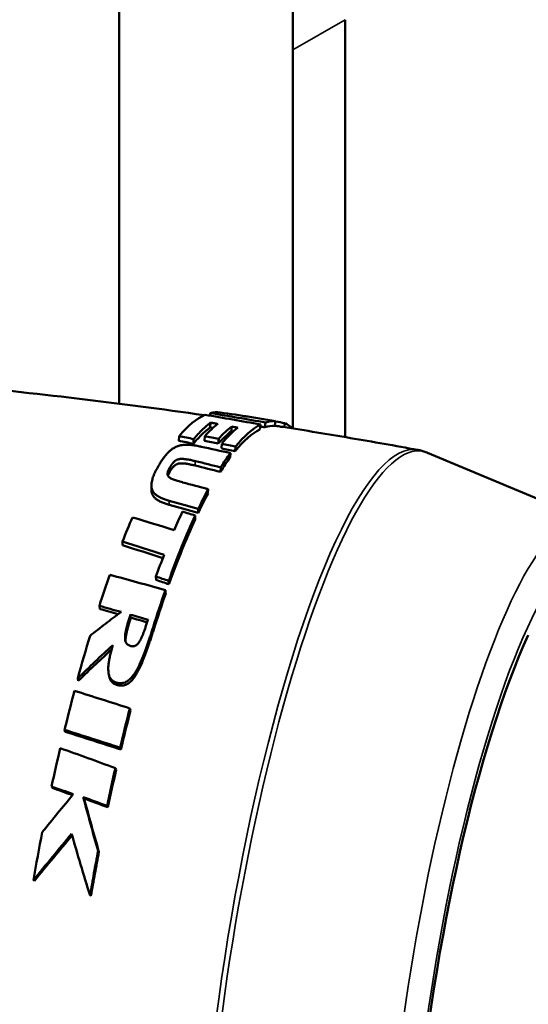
# Model space of a CAD drawing. Header units: millimetres. Extents: x 0 to 2239, y -60 to 841.
# Tile 75 of 165: x 974.63 to 979.8, y 235.39 to 245.4. Entities that reach past the tile are written whole.
import ezdxf

# ---------------------------------------------------------------- set-up
doc = ezdxf.new("R2010")
doc.units = ezdxf.units.MM
doc.layers.add('Sichtbar (ISO)', color=7, linetype='Continuous', lineweight=50)
doc.layers.add('Sichtbar schmal (ISO)', color=7, linetype='Continuous', lineweight=35)

msp = doc.modelspace()

# ---------------------------------------------------------------- linework, layer by layer
at = {"layer": 'Sichtbar (ISO)'}
for p, q in [((975.638, 246.117), (975.638, 241.496)), ((977.936, 241.156), (977.936, 245.402)), ((977.405, 241.243), (977.405, 245.096)), ((976.562, 241.374), (976.566, 241.401)), ((976.564, 241.254), (976.569, 241.303)), ((977.121, 241.255), (977.127, 241.304)), ((977.221, 241.27), (977.229, 241.32)), ((977.318, 241.257), (977.325, 241.296)), ((976.778, 241.214), (976.783, 241.263)), ((977.07, 241.234), (977.077, 241.283)), ((976.245, 241.119), (976.248, 241.166)), ((976.393, 241.088), (976.396, 241.135)), ((976.506, 241.119), (976.509, 241.167)), ((976.647, 241.09), (976.651, 241.137)), ((976.679, 241.042), (976.683, 241.089)), ((976.767, 240.947), (976.77, 240.993)), ((976.817, 241.012), (976.821, 241.059)), ((980.428, 240.303), (978.776, 240.996)), ((976.668, 240.802), (976.671, 240.848)), ((975.966, 240.625), (975.967, 240.667)), ((976.542, 240.584), (976.543, 240.627)), ((976.441, 240.383), (976.442, 240.424)), ((976.411, 240.318), (976.411, 240.359)), ((975.673, 240.056), (975.672, 240.093)), ((976.016, 239.702), (976.013, 239.737)), ((976.145, 239.659), (976.142, 239.694)), ((976.111, 239.566), (976.109, 239.599)), ((975.441, 239.407), (975.437, 239.438)), ((975.756, 239.319), (975.752, 239.35)), ((975.223, 238.677), (975.217, 238.701)), ((975.538, 238.72), (975.533, 238.745)), ((975.639, 238.63), (975.633, 238.654)), ((975.754, 238.374), (975.748, 238.396)), ((975.09, 238.158), (975.083, 238.178)), ((975.655, 237.978), (975.648, 237.997)), ((975.607, 237.77), (975.6, 237.788)), ((974.96, 237.587), (974.951, 237.602)), ((975.282, 237.479), (975.274, 237.493)), ((975.524, 237.39), (975.516, 237.404)), ((975.433, 236.937), (975.424, 236.947)), ((974.776, 236.643), (974.766, 236.649))]:
    msp.add_line(p, q, dxfattribs=at)
for centre, major_axis, ratio, start_param, end_param in [((975.879, 235.988), (0.787, 5.418), 0.21165, 0.000004, 0.085177), ((977.813, 204.428), (-27.36, 29.981), 0.82084, 5.463556, 5.478827), ((975.879, 235.988), (0.788, 5.418), 0.213341, 0.129588, 0.331465), ((976.088, 235.956), (0.811, 5.416), 0.212553, 0.209424, 0.30976), ((978.014, 202.561), (32.206, -29.572), 0.808733, 2.232903, 2.247004), ((978.102, 204.694), (26.562, -29.8), 0.831353, 2.345436, 2.354336), ((976.412, 235.906), (0.845, 5.411), 0.211234, 0.024081, 0.108976), ((976.412, 235.906), (0.845, 5.412), 0.211479, 6.147664, 6.222017), ((976.221, 235.934), (0.818, 5.366), 0.211911, 0.214534, 0.314883), ((976.221, 235.935), (0.825, 5.415), 0.211911, 0.21454, 0.314886), ((976.281, 235.926), (0.831, 5.414), 0.211562, 0.216795, 0.339729), ((976.412, 235.906), (0.837, 5.362), 0.210987, 0.149908, 0.344716), ((976.412, 235.906), (0.845, 5.411), 0.210987, 0.149908, 0.344716), ((977.755, 204.29), (27.39, -30.046), 0.822216, 2.321854, 2.323121), ((976.412, 235.906), (0.837, 5.362), 0.211234, 0.024082, 0.108976), ((977.216, 201.702), (34.302, -29.971), 0.786446, 2.192628, 2.196193), ((977.258, 201.815), (-34.26, 29.955), 0.785237, 5.334762, 5.338334), ((977.349, 201.627), (34.173, -30.063), 0.789606, 2.194791, 2.198182), ((977.392, 201.74), (-34.132, 30.044), 0.7884, 5.336913, 5.34031), ((977.338, 201.58), (-34.524, 30.106), 0.784857, 5.324932, 5.328228), ((977.205, 201.471), (35.047, -30.034), 0.780174, 2.170447, 2.177515), ((976.412, 235.906), (0.844, 5.411), 0.210766, 0.382093, 0.453771), ((977.299, 201.474), (34.569, -30.114), 0.785971, 2.18267, 2.185959), ((976.797, 204.366), (-31.117, 29.236), 0.766818, 5.340001, 5.34672), ((976.412, 235.906), (0.837, 5.362), 0.210766, 0.382093, 0.453771), ((976.775, 204.27), (31.19, -29.225), 0.767761, 2.197192, 2.203896), ((976.557, 204.772), (31.945, -28.612), 0.750233, 2.162819, 2.169552), ((976.412, 235.906), (-0.844, -5.411), 0.21057, 3.686141, 3.757882), ((976.362, 206.202), (-31.173, 27.669), 0.733119, 5.287115, 5.295008), ((976.412, 235.906), (0.836, 5.362), 0.21057, 0.544548, 0.616289), ((976.359, 206.121), (31.262, -27.638), 0.733796, 2.144066, 2.151941), ((976.287, 235.925), (-0.833, -5.413), 0.211905, 3.773333, 3.832537), ((975.879, 235.988), (0.799, 5.416), 0.217014, 0.670711, 0.743375), ((976.135, 207.827), (30.337, -26.554), 0.7128, 2.12685, 2.138709), ((976.412, 235.906), (-0.843, -5.411), 0.2104, 3.779491, 3.970376), ((975.996, 208.387), (-30.89, 25.868), 0.696076, 5.237364, 5.24923), ((976.007, 208.314), (30.987, -25.83), 0.696557, 2.094729, 2.106168), ((976.287, 235.925), (-0.833, -5.413), 0.212004, 3.905173, 3.964256), ((975.879, 235.988), (0.805, 5.415), 0.218036, 0.834572, 0.912927), ((975.512, 202.384), (38.935, -27.371), 0.720175, 2.025779, 2.03871), ((975.963, 209.069), (-31.263, 25.125), 0.679453, 5.207172, 5.210792), ((975.983, 209.005), (31.366, -25.081), 0.679687, 2.064111, 2.067722), ((976.412, 235.906), (-0.842, -5.412), 0.210247, 3.994449, 4.086668), ((976.412, 235.905), (-0.835, -5.363), 0.210247, 3.994456, 4.086627), ((975.207, 202.894), (-39.011, 26.659), 0.711234, 5.154408, 5.159502), ((975.245, 202.869), (39.098, -26.588), 0.710798, 2.012228, 2.016544), ((975.238, 203.113), (-38.846, 26.493), 0.71025, 5.147396, 5.151547), ((975.279, 203.09), (38.938, -26.421), 0.70972, 2.00469, 2.008543), ((975.879, 235.988), (0.812, 5.415), 0.218834, 0.983838, 1.079033), ((979.8, 235.382), (-0.704, -4.55), 0.211325, 3.773507, 6.266586), ((975.879, 235.988), (0.817, 5.413), 0.219296, 1.106035, 1.187711), ((974.681, 206.821), (36.559, -23.709), 0.669844, 1.953838, 1.967996), ((976.412, 235.906), (-0.84, -5.412), 0.210063, 4.267105, 4.348549), ((976.412, 235.906), (-0.833, -5.363), 0.210059, 4.26711, 4.348543), ((974.403, 207.655), (-36.141, 22.631), 0.661099, 5.073028, 5.087491), ((974.468, 207.642), (36.257, -22.573), 0.659848, 1.93029, 1.944714), ((975.879, 235.988), (0.822, 5.413), 0.219658, 1.225135, 1.301634), ((976.412, 235.906), (-0.839, -5.412), 0.21001, 4.390069, 4.464626), ((976.412, 235.906), (-0.832, -5.363), 0.210004, 4.390072, 4.464623), ((974.574, 212.459), (-33.144, 20.25), 0.590373, 5.041619, 5.047861), ((974.638, 212.441), (33.258, -20.207), 0.58922, 1.899685, 1.905468), ((974.579, 212.849), (-32.588, 19.938), 0.591068, 5.032359, 5.039332), ((974.644, 212.831), (32.706, -19.896), 0.589813, 1.88998, 1.896931), ((975.879, 235.988), (0.83, 5.412), 0.219994, 1.391005, 1.482298)]:
    msp.add_ellipse(centre, major_axis=major_axis, ratio=ratio, start_param=start_param, end_param=end_param, dxfattribs=at)
for points, knots in [([(978.193, 250.848), (978.141, 250.763), (978.091, 250.675), (978.044, 250.584), (977.957, 250.415), (977.879, 250.235), (977.812, 250.045), (977.771, 249.928), (977.734, 249.806), (977.702, 249.681), (977.646, 249.468), (977.602, 249.244), (977.567, 249.013), (977.489, 248.506), (977.453, 247.969), (977.433, 247.422), (977.404, 246.659), (977.405, 245.877), (977.405, 245.096)], [0.7528753, 0.7528753, 0.7528753, 0.7528753, 0.7681072, 0.7681072, 0.7681072, 0.7962982, 0.7962982, 0.7962982, 0.8136828, 0.8136828, 0.8136828, 0.8433644, 0.8433644, 0.8433644, 0.9087128, 0.9087128, 0.9087128, 1, 1, 1, 1]), ([(963.153, 241.681), (964.015, 241.765), (964.889, 241.829), (966.657, 241.917), (967.55, 241.94), (969.352, 241.944), (970.259, 241.924), (972.082, 241.839), (972.997, 241.775), (974.777, 241.605), (975.642, 241.502), (976.504, 241.379)], [5.2904194, 5.2904194, 5.2904194, 5.2904194, 5.30080919, 5.30080919, 5.31119897, 5.31119897, 5.32158876, 5.32158876, 5.33197855, 5.33197855, 5.34178005, 5.34178005, 5.34178005, 5.34178005]), ([(976.569, 241.303), (976.541, 241.282), (976.512, 241.258), (976.455, 241.202), (976.426, 241.171), (976.396, 241.135)], [-0.1425336, -0.1425336, -0.1425336, -0.1425336, -0.0712693, -0.0712693, -0.000001, -0.000001, -0.000001, -0.000001]), ([(976.642, 241.289), (976.63, 241.292), (976.618, 241.294), (976.593, 241.298), (976.581, 241.301), (976.569, 241.303)], [0.00000503, 0.00000503, 0.00000503, 0.00000503, 0.00797415, 0.00797415, 0.01594309, 0.01594309, 0.01594309, 0.01594309]), ([(976.564, 241.254), (976.536, 241.233), (976.507, 241.209), (976.452, 241.155), (976.423, 241.124), (976.393, 241.088)], [-3.2829255, -3.2829255, -3.2829255, -3.2829255, -3.2142198, -3.2142198, -3.1455186, -3.1455186, -3.1455186, -3.1455186]), ([(976.847, 241.251), (976.836, 241.253), (976.825, 241.255), (976.804, 241.259), (976.794, 241.261), (976.783, 241.263)], [0.00000698, 0.00000698, 0.00000698, 0.00000698, 0.00690243, 0.00690243, 0.01379941, 0.01379941, 0.01379941, 0.01379941]), ([(977.222, 241.272), (977.249, 241.268), (977.277, 241.263), (977.419, 241.241), (977.533, 241.223), (977.762, 241.185), (977.876, 241.166), (978.105, 241.127), (978.219, 241.108), (978.447, 241.067), (978.561, 241.047), (978.675, 241.026)], [5.344503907, 5.344503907, 5.344503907, 5.344503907, 5.344817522, 5.344817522, 5.346122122, 5.346122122, 5.347426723, 5.347426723, 5.348731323, 5.348731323, 5.350035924, 5.350035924, 5.350035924, 5.350035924]), ([(976.045, 240.875), (976.049, 240.881), (976.053, 240.888), (976.056, 240.894), (976.06, 240.9), (976.064, 240.906), (976.068, 240.911), (976.072, 240.917), (976.075, 240.923), (976.079, 240.928), (976.083, 240.933), (976.087, 240.939), (976.09, 240.944), (976.094, 240.949), (976.098, 240.954), (976.102, 240.959), (976.105, 240.963), (976.109, 240.968), (976.113, 240.973), (976.117, 240.977), (976.121, 240.982), (976.124, 240.986), (976.128, 240.99), (976.132, 240.994), (976.136, 240.998), (976.14, 241.002), (976.144, 241.006), (976.148, 241.01), (976.152, 241.014), (976.156, 241.017), (976.16, 241.021), (976.164, 241.024), (976.168, 241.027), (976.173, 241.031), (976.177, 241.034), (976.181, 241.037), (976.186, 241.04), (976.191, 241.043), (976.195, 241.046), (976.2, 241.048), (976.205, 241.051), (976.211, 241.054), (976.216, 241.056), (976.222, 241.059), (976.228, 241.061), (976.235, 241.064), (976.241, 241.066), (976.248, 241.068), (976.256, 241.07), (976.263, 241.072), (976.271, 241.073), (976.28, 241.074), (976.288, 241.076), (976.297, 241.076), (976.306, 241.077), (976.315, 241.077), (976.325, 241.077), (976.334, 241.077), (976.344, 241.077), (976.353, 241.077), (976.363, 241.076), (976.372, 241.075), (976.382, 241.074), (976.391, 241.073), (976.4, 241.072), (976.409, 241.07), (976.418, 241.069), (976.427, 241.067), (976.436, 241.066), (976.445, 241.064), (976.454, 241.062), (976.463, 241.06), (976.472, 241.059)], [0, 0, 0, 0, 0.041667, 0.041667, 0.041667, 0.083333, 0.083333, 0.083333, 0.125, 0.125, 0.125, 0.166667, 0.166667, 0.166667, 0.208333, 0.208333, 0.208333, 0.25, 0.25, 0.25, 0.291667, 0.291667, 0.291667, 0.333333, 0.333333, 0.333333, 0.375, 0.375, 0.375, 0.416667, 0.416667, 0.416667, 0.458333, 0.458333, 0.458333, 0.5, 0.5, 0.5, 0.541667, 0.541667, 0.541667, 0.583333, 0.583333, 0.583333, 0.625, 0.625, 0.625, 0.666667, 0.666667, 0.666667, 0.708333, 0.708333, 0.708333, 0.75, 0.75, 0.75, 0.791667, 0.791667, 0.791667, 0.833333, 0.833333, 0.833333, 0.875, 0.875, 0.875, 0.916667, 0.916667, 0.916667, 0.958333, 0.958333, 0.958333, 1, 1, 1, 1]), ([(978.776, 240.996), (978.77, 240.999), (978.763, 241.001), (978.75, 241.006), (978.744, 241.008), (978.73, 241.013), (978.723, 241.015), (978.71, 241.019), (978.703, 241.02), (978.689, 241.023), (978.682, 241.025), (978.675, 241.026)], [0.88631934, 0.88631934, 0.88631934, 0.88631934, 0.89568535, 0.89568535, 0.90505136, 0.90505136, 0.91441736, 0.91441736, 0.92378337, 0.92378337, 0.93314938, 0.93314938, 0.93314938, 0.93314938]), ([(976.152, 240.801), (976.153, 240.803), (976.153, 240.804), (976.154, 240.805), (976.155, 240.807), (976.156, 240.808), (976.157, 240.81), (976.158, 240.812), (976.159, 240.813), (976.16, 240.815), (976.161, 240.817), (976.163, 240.819), (976.164, 240.82), (976.165, 240.822), (976.166, 240.824), (976.167, 240.825), (976.168, 240.827), (976.169, 240.829), (976.171, 240.831), (976.172, 240.832), (976.173, 240.834), (976.174, 240.836), (976.175, 240.837), (976.177, 240.839), (976.178, 240.841), (976.179, 240.842), (976.18, 240.844), (976.182, 240.845), (976.183, 240.847), (976.185, 240.849), (976.186, 240.85), (976.187, 240.852), (976.189, 240.854), (976.19, 240.855), (976.192, 240.857), (976.194, 240.859), (976.195, 240.86), (976.197, 240.862), (976.199, 240.864), (976.201, 240.865), (976.203, 240.867), (976.205, 240.868), (976.207, 240.87), (976.209, 240.872), (976.212, 240.873), (976.214, 240.875), (976.217, 240.877), (976.22, 240.878), (976.223, 240.88), (976.227, 240.881), (976.231, 240.883), (976.235, 240.884), (976.239, 240.885), (976.244, 240.887), (976.249, 240.887), (976.254, 240.888), (976.259, 240.889), (976.265, 240.889), (976.27, 240.889), (976.276, 240.889), (976.282, 240.889), (976.287, 240.889), (976.293, 240.889), (976.299, 240.888), (976.305, 240.887), (976.31, 240.887), (976.316, 240.886), (976.322, 240.885), (976.328, 240.884), (976.334, 240.883), (976.34, 240.882), (976.346, 240.881), (976.352, 240.879), (976.359, 240.878), (976.365, 240.877), (976.371, 240.875), (976.378, 240.874), (976.384, 240.873), (976.391, 240.871), (976.397, 240.87), (976.404, 240.868), (976.411, 240.866)], [0, 0, 0, 0, 0.0232, 0.0232, 0.0232, 0.060769, 0.060769, 0.060769, 0.098338, 0.098338, 0.098338, 0.135907, 0.135907, 0.135907, 0.173477, 0.173477, 0.173477, 0.211046, 0.211046, 0.211046, 0.248615, 0.248615, 0.248615, 0.286184, 0.286184, 0.286184, 0.323754, 0.323754, 0.323754, 0.361323, 0.361323, 0.361323, 0.398892, 0.398892, 0.398892, 0.436461, 0.436461, 0.436461, 0.474031, 0.474031, 0.474031, 0.5116, 0.5116, 0.5116, 0.549169, 0.549169, 0.549169, 0.586738, 0.586738, 0.586738, 0.624308, 0.624308, 0.624308, 0.661877, 0.661877, 0.661877, 0.699446, 0.699446, 0.699446, 0.737015, 0.737015, 0.737015, 0.774585, 0.774585, 0.774585, 0.812154, 0.812154, 0.812154, 0.849723, 0.849723, 0.849723, 0.887292, 0.887292, 0.887292, 0.924862, 0.924862, 0.924862, 0.962431, 0.962431, 0.962431, 1, 1, 1, 1]), ([(976.413, 240.912), (976.406, 240.913), (976.4, 240.915), (976.393, 240.916), (976.386, 240.918), (976.38, 240.919), (976.374, 240.921), (976.367, 240.922), (976.361, 240.924), (976.355, 240.925), (976.348, 240.926), (976.342, 240.927), (976.336, 240.928), (976.33, 240.929), (976.324, 240.93), (976.318, 240.931), (976.313, 240.932), (976.307, 240.933), (976.301, 240.933), (976.295, 240.934), (976.29, 240.934), (976.284, 240.935), (976.278, 240.935), (976.272, 240.935), (976.267, 240.934), (976.261, 240.934), (976.256, 240.934), (976.251, 240.933), (976.246, 240.932), (976.241, 240.931), (976.237, 240.929), (976.233, 240.928), (976.229, 240.927), (976.225, 240.925), (976.222, 240.924), (976.219, 240.922), (976.216, 240.92), (976.214, 240.919), (976.211, 240.917), (976.209, 240.915), (976.207, 240.914), (976.205, 240.912), (976.203, 240.91), (976.201, 240.909), (976.199, 240.907), (976.197, 240.905), (976.196, 240.904), (976.194, 240.902), (976.192, 240.9), (976.191, 240.899), (976.189, 240.897), (976.188, 240.895), (976.186, 240.894), (976.185, 240.892), (976.184, 240.89), (976.182, 240.889), (976.181, 240.887), (976.18, 240.885), (976.178, 240.884), (976.177, 240.882), (976.176, 240.88), (976.175, 240.879), (976.173, 240.877), (976.172, 240.875), (976.171, 240.874), (976.17, 240.872), (976.169, 240.87), (976.168, 240.868), (976.166, 240.867), (976.165, 240.865), (976.164, 240.863), (976.163, 240.862), (976.162, 240.86), (976.161, 240.858), (976.16, 240.856), (976.159, 240.855), (976.158, 240.853), (976.157, 240.851), (976.156, 240.849)], [0, 0, 0, 0, 0.038462, 0.038462, 0.038462, 0.076923, 0.076923, 0.076923, 0.115385, 0.115385, 0.115385, 0.153846, 0.153846, 0.153846, 0.192308, 0.192308, 0.192308, 0.230769, 0.230769, 0.230769, 0.269231, 0.269231, 0.269231, 0.307692, 0.307692, 0.307692, 0.346154, 0.346154, 0.346154, 0.384615, 0.384615, 0.384615, 0.423077, 0.423077, 0.423077, 0.461538, 0.461538, 0.461538, 0.5, 0.5, 0.5, 0.538462, 0.538462, 0.538462, 0.576923, 0.576923, 0.576923, 0.615385, 0.615385, 0.615385, 0.653846, 0.653846, 0.653846, 0.692308, 0.692308, 0.692308, 0.730769, 0.730769, 0.730769, 0.769231, 0.769231, 0.769231, 0.807692, 0.807692, 0.807692, 0.846154, 0.846154, 0.846154, 0.884615, 0.884615, 0.884615, 0.923077, 0.923077, 0.923077, 0.961538, 0.961538, 0.961538, 1, 1, 1, 1]), ([(976.148, 240.509), (976.134, 240.512), (976.121, 240.517), (976.108, 240.521), (976.095, 240.526), (976.083, 240.53), (976.071, 240.536), (976.059, 240.541), (976.047, 240.546), (976.037, 240.553), (976.026, 240.559), (976.017, 240.566), (976.008, 240.573), (976, 240.58), (975.994, 240.587), (975.988, 240.595), (975.983, 240.603), (975.978, 240.61), (975.975, 240.618), (975.972, 240.626), (975.97, 240.634), (975.968, 240.642), (975.967, 240.65), (975.967, 240.658), (975.967, 240.665), (975.967, 240.673), (975.967, 240.681), (975.968, 240.689), (975.969, 240.697), (975.971, 240.705), (975.973, 240.713), (975.975, 240.72), (975.977, 240.728), (975.979, 240.736), (975.981, 240.743), (975.984, 240.751), (975.987, 240.758), (975.99, 240.766), (975.993, 240.773), (975.996, 240.781), (975.999, 240.788), (976.003, 240.796), (976.006, 240.803), (976.01, 240.811), (976.014, 240.818), (976.018, 240.826), (976.022, 240.834), (976.026, 240.842), (976.031, 240.85), (976.035, 240.858), (976.04, 240.866), (976.045, 240.875)], [0, 0, 0, 0, 0.058824, 0.058824, 0.058824, 0.117647, 0.117647, 0.117647, 0.176471, 0.176471, 0.176471, 0.235294, 0.235294, 0.235294, 0.294118, 0.294118, 0.294118, 0.352941, 0.352941, 0.352941, 0.411765, 0.411765, 0.411765, 0.470588, 0.470588, 0.470588, 0.529412, 0.529412, 0.529412, 0.588235, 0.588235, 0.588235, 0.647059, 0.647059, 0.647059, 0.705882, 0.705882, 0.705882, 0.764706, 0.764706, 0.764706, 0.823529, 0.823529, 0.823529, 0.882353, 0.882353, 0.882353, 0.941176, 0.941176, 0.941176, 1, 1, 1, 1]), ([(976.156, 240.849), (976.153, 240.844), (976.15, 240.839), (976.147, 240.835), (976.145, 240.83), (976.142, 240.825), (976.14, 240.821), (976.139, 240.817), (976.137, 240.813), (976.135, 240.809), (976.134, 240.805), (976.133, 240.801), (976.132, 240.797), (976.131, 240.793), (976.13, 240.789), (976.13, 240.785), (976.13, 240.782), (976.13, 240.778), (976.131, 240.774), (976.131, 240.77), (976.133, 240.766), (976.135, 240.762), (976.137, 240.758), (976.14, 240.755), (976.143, 240.751), (976.147, 240.747), (976.151, 240.744), (976.157, 240.741), (976.162, 240.737), (976.167, 240.734), (976.173, 240.732), (976.179, 240.729), (976.185, 240.726), (976.191, 240.724), (976.198, 240.721), (976.205, 240.719), (976.211, 240.717), (976.218, 240.714), (976.226, 240.712), (976.233, 240.71), (976.241, 240.708), (976.249, 240.705), (976.257, 240.703), (976.266, 240.701), (976.275, 240.698), (976.284, 240.696)], [0, 0, 0, 0, 0.066667, 0.066667, 0.066667, 0.133333, 0.133333, 0.133333, 0.2, 0.2, 0.2, 0.266667, 0.266667, 0.266667, 0.333333, 0.333333, 0.333333, 0.4, 0.4, 0.4, 0.466667, 0.466667, 0.466667, 0.533333, 0.533333, 0.533333, 0.6, 0.6, 0.6, 0.666667, 0.666667, 0.666667, 0.733333, 0.733333, 0.733333, 0.8, 0.8, 0.8, 0.866667, 0.866667, 0.866667, 0.933333, 0.933333, 0.933333, 1, 1, 1, 1]), ([(976.134, 240.764), (976.134, 240.764), (976.134, 240.764), (976.134, 240.764), (976.135, 240.768), (976.137, 240.773), (976.139, 240.777), (976.141, 240.781), (976.143, 240.785), (976.146, 240.79), (976.148, 240.794), (976.15, 240.798), (976.152, 240.801)], [0.8081123, 0.8081123, 0.8081123, 0.8081123, 0.8111574, 0.8111574, 0.8111574, 0.8789677, 0.8789677, 0.8789677, 0.946778, 0.946778, 0.946778, 1, 1, 1, 1]), ([(975.966, 240.625), (975.966, 240.624), (975.966, 240.623), (975.966, 240.623), (975.966, 240.615), (975.967, 240.607), (975.968, 240.599), (975.969, 240.591), (975.971, 240.584), (975.975, 240.576), (975.978, 240.568), (975.982, 240.56), (975.988, 240.553), (975.993, 240.545), (976, 240.538), (976.008, 240.531), (976.016, 240.524), (976.026, 240.517), (976.037, 240.511), (976.047, 240.505), (976.058, 240.499), (976.07, 240.494), (976.082, 240.489), (976.095, 240.484), (976.108, 240.479), (976.121, 240.475), (976.134, 240.471), (976.148, 240.467)], [0.5244715, 0.5244715, 0.5244715, 0.5244715, 0.5294118, 0.5294118, 0.5294118, 0.5882353, 0.5882353, 0.5882353, 0.6470588, 0.6470588, 0.6470588, 0.7058824, 0.7058824, 0.7058824, 0.7647059, 0.7647059, 0.7647059, 0.8235294, 0.8235294, 0.8235294, 0.8823529, 0.8823529, 0.8823529, 0.9411765, 0.9411765, 0.9411765, 1, 1, 1, 1]), ([(976.282, 240.398), (976.304, 240.391), (976.325, 240.385), (976.368, 240.372), (976.389, 240.365), (976.411, 240.359)], [0.00000142, 0.00000142, 0.00000142, 0.00000142, 0.01452291, 0.01452291, 0.02904424, 0.02904424, 0.02904424, 0.02904424]), ([(976.411, 240.318), (976.365, 240.218), (976.32, 240.113), (976.277, 240.007), (976.234, 239.901), (976.19, 239.784), (976.145, 239.659)], [-0.0997987, -0.0997987, -0.0997987, -0.0997987, 0, 0, 0, 0.0997987, 0.0997987, 0.0997987, 0.0997987]), ([(975.342, 239.135), (975.394, 239.176), (975.447, 239.217), (975.552, 239.298), (975.605, 239.337), (975.658, 239.377)], [0.00000058, 0.00000058, 0.00000058, 0.00000058, 0.04242633, 0.04242633, 0.08485029, 0.08485029, 0.08485029, 0.08485029]), ([(975.703, 239.077), (975.703, 239.079), (975.703, 239.082), (975.703, 239.084), (975.703, 239.089), (975.703, 239.094), (975.703, 239.099), (975.703, 239.104), (975.704, 239.11), (975.705, 239.115), (975.705, 239.12), (975.706, 239.126), (975.707, 239.131), (975.708, 239.137), (975.709, 239.142), (975.71, 239.148), (975.711, 239.153), (975.712, 239.159), (975.713, 239.165), (975.714, 239.17), (975.716, 239.176), (975.717, 239.182), (975.719, 239.188), (975.72, 239.194), (975.722, 239.2), (975.723, 239.206), (975.725, 239.213), (975.726, 239.219), (975.728, 239.225), (975.73, 239.231), (975.732, 239.238), (975.734, 239.244), (975.735, 239.251), (975.737, 239.257), (975.739, 239.264), (975.741, 239.271), (975.743, 239.277), (975.745, 239.284), (975.748, 239.291), (975.75, 239.298), (975.752, 239.305), (975.754, 239.312), (975.756, 239.319)], [0.3259465, 0.3259465, 0.3259465, 0.3259465, 0.35, 0.35, 0.35, 0.4, 0.4, 0.4, 0.45, 0.45, 0.45, 0.5, 0.5, 0.5, 0.55, 0.55, 0.55, 0.6, 0.6, 0.6, 0.65, 0.65, 0.65, 0.7, 0.7, 0.7, 0.75, 0.75, 0.75, 0.8, 0.8, 0.8, 0.85, 0.85, 0.85, 0.9, 0.9, 0.9, 0.95, 0.95, 0.95, 1, 1, 1, 1]), ([(975.752, 239.032), (975.755, 239.031), (975.758, 239.03), (975.762, 239.029), (975.765, 239.029), (975.768, 239.028), (975.772, 239.028), (975.776, 239.027), (975.779, 239.027), (975.783, 239.028), (975.786, 239.028), (975.79, 239.029), (975.794, 239.03), (975.797, 239.031), (975.8, 239.032), (975.804, 239.033), (975.807, 239.035), (975.81, 239.037), (975.812, 239.039), (975.815, 239.041), (975.818, 239.043), (975.82, 239.045), (975.823, 239.047), (975.825, 239.05), (975.827, 239.052), (975.83, 239.055), (975.832, 239.057), (975.834, 239.06), (975.836, 239.063), (975.838, 239.066), (975.84, 239.069), (975.842, 239.072), (975.844, 239.075), (975.846, 239.078), (975.848, 239.081), (975.85, 239.085), (975.852, 239.088), (975.854, 239.092), (975.856, 239.096), (975.858, 239.099), (975.86, 239.103), (975.862, 239.107), (975.864, 239.111), (975.866, 239.115), (975.867, 239.12), (975.869, 239.124), (975.871, 239.128), (975.873, 239.133), (975.875, 239.138), (975.877, 239.142), (975.879, 239.147), (975.881, 239.152), (975.883, 239.157), (975.885, 239.162), (975.887, 239.167), (975.889, 239.172), (975.891, 239.177), (975.893, 239.183), (975.895, 239.188), (975.897, 239.194), (975.899, 239.2), (975.901, 239.205), (975.903, 239.211), (975.905, 239.217), (975.907, 239.223), (975.909, 239.23), (975.911, 239.236), (975.913, 239.242), (975.916, 239.249), (975.918, 239.256), (975.92, 239.263), (975.922, 239.269), (975.925, 239.277), (975.927, 239.284), (975.929, 239.291), (975.932, 239.299)], [0, 0, 0, 0, 0.04, 0.04, 0.04, 0.08, 0.08, 0.08, 0.12, 0.12, 0.12, 0.16, 0.16, 0.16, 0.2, 0.2, 0.2, 0.24, 0.24, 0.24, 0.28, 0.28, 0.28, 0.32, 0.32, 0.32, 0.36, 0.36, 0.36, 0.4, 0.4, 0.4, 0.44, 0.44, 0.44, 0.48, 0.48, 0.48, 0.52, 0.52, 0.52, 0.56, 0.56, 0.56, 0.6, 0.6, 0.6, 0.64, 0.64, 0.64, 0.68, 0.68, 0.68, 0.72, 0.72, 0.72, 0.76, 0.76, 0.76, 0.8, 0.8, 0.8, 0.84, 0.84, 0.84, 0.88, 0.88, 0.88, 0.92, 0.92, 0.92, 0.96, 0.96, 0.96, 1, 1, 1, 1]), ([(975.983, 239.219), (975.977, 239.202), (975.972, 239.186), (975.967, 239.17), (975.962, 239.154), (975.957, 239.138), (975.952, 239.123), (975.947, 239.108), (975.942, 239.094), (975.937, 239.08), (975.933, 239.065), (975.928, 239.052), (975.923, 239.038), (975.919, 239.025), (975.914, 239.012), (975.909, 239), (975.905, 238.987), (975.9, 238.975), (975.896, 238.963), (975.892, 238.952), (975.887, 238.94), (975.883, 238.929), (975.878, 238.918), (975.874, 238.907), (975.87, 238.897), (975.865, 238.887), (975.861, 238.877), (975.857, 238.867), (975.852, 238.857), (975.848, 238.848), (975.844, 238.839), (975.839, 238.83), (975.835, 238.821), (975.831, 238.812), (975.826, 238.804), (975.822, 238.796), (975.818, 238.788), (975.814, 238.78), (975.809, 238.773), (975.805, 238.766), (975.801, 238.759), (975.796, 238.752), (975.792, 238.746), (975.788, 238.74), (975.783, 238.734), (975.779, 238.728), (975.774, 238.722), (975.77, 238.716), (975.765, 238.711), (975.761, 238.706), (975.756, 238.701), (975.751, 238.696), (975.746, 238.691), (975.741, 238.687), (975.735, 238.682), (975.73, 238.678), (975.724, 238.674), (975.718, 238.67), (975.711, 238.667), (975.705, 238.664), (975.698, 238.661), (975.691, 238.658), (975.684, 238.656), (975.677, 238.655), (975.67, 238.654), (975.662, 238.653), (975.655, 238.653), (975.648, 238.653), (975.64, 238.653), (975.633, 238.654)], [0, 0, 0, 0, 0.043478, 0.043478, 0.043478, 0.086957, 0.086957, 0.086957, 0.130435, 0.130435, 0.130435, 0.173913, 0.173913, 0.173913, 0.217391, 0.217391, 0.217391, 0.26087, 0.26087, 0.26087, 0.304348, 0.304348, 0.304348, 0.347826, 0.347826, 0.347826, 0.391304, 0.391304, 0.391304, 0.434783, 0.434783, 0.434783, 0.478261, 0.478261, 0.478261, 0.521739, 0.521739, 0.521739, 0.565217, 0.565217, 0.565217, 0.608696, 0.608696, 0.608696, 0.652174, 0.652174, 0.652174, 0.695652, 0.695652, 0.695652, 0.73913, 0.73913, 0.73913, 0.782609, 0.782609, 0.782609, 0.826087, 0.826087, 0.826087, 0.869565, 0.869565, 0.869565, 0.913043, 0.913043, 0.913043, 0.956522, 0.956522, 0.956522, 1, 1, 1, 1]), ([(975.639, 238.63), (975.646, 238.628), (975.653, 238.628), (975.661, 238.628), (975.668, 238.628), (975.675, 238.629), (975.682, 238.63), (975.69, 238.631), (975.697, 238.633), (975.703, 238.636), (975.71, 238.639), (975.717, 238.642), (975.723, 238.645), (975.729, 238.649), (975.735, 238.653), (975.741, 238.657), (975.746, 238.661), (975.751, 238.666), (975.756, 238.671), (975.761, 238.675), (975.766, 238.68), (975.771, 238.685), (975.775, 238.691), (975.78, 238.696), (975.784, 238.702), (975.789, 238.708), (975.793, 238.714), (975.797, 238.72), (975.802, 238.726), (975.806, 238.733), (975.81, 238.74), (975.814, 238.747), (975.819, 238.754), (975.823, 238.762), (975.827, 238.77), (975.832, 238.778), (975.836, 238.786), (975.84, 238.794), (975.844, 238.803), (975.849, 238.812), (975.853, 238.821), (975.857, 238.83), (975.862, 238.84), (975.866, 238.849), (975.87, 238.859), (975.874, 238.87), (975.879, 238.88), (975.883, 238.891), (975.887, 238.902), (975.892, 238.912), (975.896, 238.924), (975.901, 238.935), (975.905, 238.947), (975.909, 238.959), (975.914, 238.971), (975.918, 238.984), (975.923, 238.997), (975.928, 239.01), (975.932, 239.023), (975.937, 239.037), (975.942, 239.051), (975.946, 239.065), (975.951, 239.079), (975.956, 239.094), (975.961, 239.109), (975.966, 239.124), (975.971, 239.14), (975.976, 239.156), (975.981, 239.172), (975.987, 239.189)], [0, 0, 0, 0, 0.0434725, 0.0434725, 0.0434725, 0.0869451, 0.0869451, 0.0869451, 0.1304176, 0.1304176, 0.1304176, 0.1738902, 0.1738902, 0.1738902, 0.2173627, 0.2173627, 0.2173627, 0.2608353, 0.2608353, 0.2608353, 0.3043078, 0.3043078, 0.3043078, 0.3477804, 0.3477804, 0.3477804, 0.3912529, 0.3912529, 0.3912529, 0.4347255, 0.4347255, 0.4347255, 0.478198, 0.478198, 0.478198, 0.5216706, 0.5216706, 0.5216706, 0.5651431, 0.5651431, 0.5651431, 0.6086157, 0.6086157, 0.6086157, 0.6520882, 0.6520882, 0.6520882, 0.6955608, 0.6955608, 0.6955608, 0.7390333, 0.7390333, 0.7390333, 0.7825059, 0.7825059, 0.7825059, 0.8259784, 0.8259784, 0.8259784, 0.869451, 0.869451, 0.869451, 0.9129235, 0.9129235, 0.9129235, 0.9563961, 0.9563961, 0.9563961, 0.9999942, 0.9999942, 0.9999942, 0.9999942]), ([(975.574, 239.04), (975.515, 238.985), (975.455, 238.93), (975.336, 238.817), (975.277, 238.759), (975.217, 238.701)], [0.0000015, 0.0000015, 0.0000015, 0.0000015, 0.0519773, 0.0519773, 0.1039507, 0.1039507, 0.1039507, 0.1039507]), ([(975.223, 238.677), (975.282, 238.734), (975.342, 238.791), (975.454, 238.897), (975.508, 238.947), (975.562, 238.996)], [0.0000156, 0.0000156, 0.0000156, 0.0000156, 0.05161745, 0.05161745, 0.09819749, 0.09819749, 0.09819749, 0.09819749]), ([(975.633, 238.654), (975.621, 238.656), (975.609, 238.659), (975.599, 238.663), (975.588, 238.667), (975.579, 238.673), (975.57, 238.679), (975.562, 238.686), (975.555, 238.694), (975.549, 238.703), (975.543, 238.712), (975.539, 238.722), (975.536, 238.733), (975.532, 238.744), (975.53, 238.756), (975.529, 238.768), (975.528, 238.781), (975.528, 238.794), (975.528, 238.807), (975.528, 238.821), (975.529, 238.835), (975.531, 238.849), (975.533, 238.863), (975.535, 238.878), (975.538, 238.893), (975.541, 238.908), (975.544, 238.924), (975.547, 238.94), (975.551, 238.956), (975.555, 238.972), (975.56, 238.989), (975.564, 239.005), (975.569, 239.023), (975.574, 239.04)], [0, 0, 0, 0, 0.090909, 0.090909, 0.090909, 0.181818, 0.181818, 0.181818, 0.272727, 0.272727, 0.272727, 0.363636, 0.363636, 0.363636, 0.454545, 0.454545, 0.454545, 0.545455, 0.545455, 0.545455, 0.636364, 0.636364, 0.636364, 0.727273, 0.727273, 0.727273, 0.818182, 0.818182, 0.818182, 0.909091, 0.909091, 0.909091, 1, 1, 1, 1]), ([(975.538, 238.72), (975.539, 238.716), (975.54, 238.712), (975.541, 238.708), (975.545, 238.697), (975.549, 238.687), (975.555, 238.678), (975.561, 238.669), (975.568, 238.661), (975.576, 238.654), (975.584, 238.648), (975.594, 238.643), (975.604, 238.638), (975.615, 238.634), (975.626, 238.631), (975.639, 238.63)], [0.6034778, 0.6034778, 0.6034778, 0.6034778, 0.6363636, 0.6363636, 0.6363636, 0.7272727, 0.7272727, 0.7272727, 0.8181818, 0.8181818, 0.8181818, 0.9090909, 0.9090909, 0.9090909, 1, 1, 1, 1]), ([(975.039, 237.992), (975.132, 237.959), (975.226, 237.925), (975.413, 237.857), (975.506, 237.822), (975.6, 237.788)], [0.000001, 0.000001, 0.000001, 0.000001, 0.0621037, 0.0621037, 0.1242064, 0.1242064, 0.1242064, 0.1242064]), ([(974.856, 237.136), (974.908, 237.201), (974.96, 237.265), (975.066, 237.394), (975.118, 237.458), (975.171, 237.522)], [0, 0, 0, 0, 0.050048, 0.050048, 0.1000913, 0.1000913, 0.1000913, 0.1000913]), ([(975.274, 237.493), (975.298, 237.403), (975.322, 237.312), (975.372, 237.13), (975.398, 237.039), (975.424, 236.947)], [0.0000112, 0.0000112, 0.0000112, 0.0000112, 0.0590029, 0.0590029, 0.1179989, 0.1179989, 0.1179989, 0.1179989]), ([(975.433, 236.937), (975.407, 237.028), (975.381, 237.119), (975.331, 237.3), (975.306, 237.39), (975.282, 237.479)], [0.0000025, 0.0000025, 0.0000025, 0.0000025, 0.0585643, 0.0585643, 0.1171052, 0.1171052, 0.1171052, 0.1171052]), ([(975.155, 237.121), (975.09, 237.043), (975.025, 236.964), (974.895, 236.806), (974.831, 236.728), (974.766, 236.649)], [0.000005, 0.000005, 0.000005, 0.000005, 0.0612049, 0.0612049, 0.1223989, 0.1223989, 0.1223989, 0.1223989]), ([(974.776, 236.643), (974.841, 236.721), (974.905, 236.799), (975.033, 236.953), (975.096, 237.029), (975.16, 237.105)], [0.000006, 0.000006, 0.000006, 0.000006, 0.06077, 0.06077, 0.1201319, 0.1201319, 0.1201319, 0.1201319]), ([(975.343, 236.494), (975.309, 236.599), (975.277, 236.704), (975.215, 236.913), (975.184, 237.017), (975.155, 237.121)], [0, 0, 0, 0, 0.0669447, 0.0669447, 0.1338835, 0.1338835, 0.1338835, 0.1338835]), ([(975.424, 236.947), (975.41, 236.872), (975.396, 236.797), (975.369, 236.646), (975.356, 236.57), (975.343, 236.494)], [-0.09259246, -0.09259246, -0.09259246, -0.09259246, -0.04630335, -0.04630335, 0, 0, 0, 0]), ([(975.433, 236.937), (975.419, 236.862), (975.405, 236.787), (975.392, 236.714), (975.379, 236.64), (975.365, 236.565), (975.352, 236.489)], [-0.04500628, -0.04500628, -0.04500628, -0.04500628, 0, 0, 0, 0.04502635, 0.04502635, 0.04502635, 0.04502635]), ([(975.352, 236.489), (975.351, 236.49), (975.349, 236.491), (975.346, 236.492), (975.344, 236.493), (975.343, 236.494)], [-0.01002215, -0.01002215, -0.01002215, -0.01002215, -0.00501999, -0.00501999, -0.00001368, -0.00001368, -0.00001368, -0.00001368])]:
    msp.add_open_spline(points, degree=3, knots=knots, dxfattribs=at)
for points in [[(976.666, 241.406), (976.767, 241.392), (976.867, 241.377), (976.968, 241.361)], [(977.07, 241.345), (977.016, 241.354), (976.961, 241.363), (976.906, 241.37)], [(977.325, 241.296), (977.293, 241.303), (977.261, 241.31), (977.228, 241.316)], [(976.564, 241.254), (976.573, 241.252), (976.583, 241.251), (976.592, 241.249)], [(976.778, 241.214), (976.785, 241.213), (976.792, 241.211), (976.798, 241.21)], [(975.752, 239.35), (975.75, 239.343), (975.746, 239.329), (975.739, 239.308), (975.733, 239.288), (975.728, 239.268), (975.722, 239.249), (975.717, 239.23), (975.713, 239.212), (975.709, 239.194), (975.705, 239.177), (975.702, 239.16), (975.7, 239.144), (975.698, 239.128), (975.698, 239.113), (975.698, 239.098), (975.7, 239.084), (975.705, 239.07), (975.712, 239.057), (975.722, 239.046), (975.736, 239.038), (975.746, 239.034), (975.752, 239.032)]]:
    msp.add_open_spline(points, degree=3, dxfattribs=at)
at = {"layer": 'Sichtbar schmal (ISO)'}
for p, q in [((977.936, 245.402), (977.405, 245.096)), ((976.411, 240.866), (976.413, 240.912)), ((976.148, 240.467), (976.148, 240.509))]:
    msp.add_line(p, q, dxfattribs=at)
for centre, major_axis, start_param, end_param in [((977.893, 235.677), (0.825, 5.336), 6.230623, 9.477341), ((977.842, 235.685), (0.827, 5.343), 6.277453, 6.9151), ((979.615, 235.41), (-0.759, -4.907), 3.08903, 6.335748), ((979.8, 235.382), (-0.722, -4.667), 2.931076, 6.493702), ((977.842, 235.685), (-0.827, -5.343), 3.773507, 6.288918), ((980.873, 235.216), (-0.708, -4.579), 3.773507, 6.170861)]:
    msp.add_ellipse(centre, major_axis=major_axis, ratio=0.211325, start_param=start_param, end_param=end_param, dxfattribs=at)
for points, knots in [([(976.152, 240.801), (976.152, 240.806), (976.152, 240.811), (976.153, 240.816), (976.153, 240.821), (976.153, 240.827), (976.154, 240.832), (976.154, 240.838), (976.155, 240.843), (976.156, 240.849)], [0, 0, 0, 0, 0.3333333, 0.3333333, 0.3333333, 0.6666667, 0.6666667, 0.6666667, 1, 1, 1, 1]), ([(975.987, 239.189), (975.987, 239.189), (975.987, 239.19), (975.986, 239.19), (975.986, 239.193), (975.986, 239.196), (975.985, 239.199), (975.985, 239.2), (975.985, 239.201), (975.985, 239.202), (975.985, 239.205), (975.984, 239.207), (975.984, 239.209), (975.984, 239.212), (975.983, 239.216), (975.983, 239.219)], [0, 0, 0, 0, 0.037967, 0.037967, 0.037967, 0.333333, 0.333333, 0.333333, 0.444021, 0.444021, 0.444021, 0.666667, 0.666667, 0.666667, 1, 1, 1, 1])]:
    msp.add_open_spline(points, degree=3, knots=knots, dxfattribs=at)

doc.saveas('drawing.dxf')
